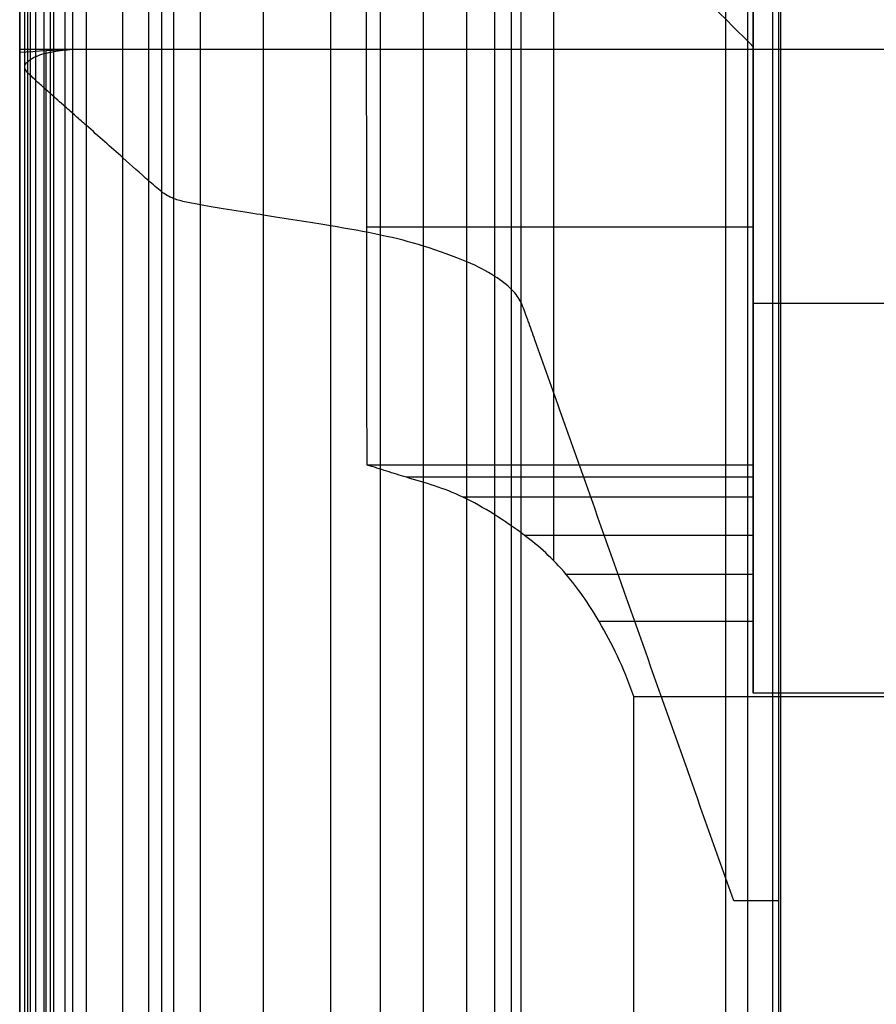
# Model space of a CAD drawing. Header units: millimetres. Extents: x -2518 to 1282, y -1102 to -49.
# Tile 17 of 154: x -2518 to -2374, y -390 to -224. Entities that reach past the tile are written whole.
import ezdxf

# ---------------------------------------------------------------- set-up
doc = ezdxf.new("R2010")
doc.units = ezdxf.units.MM
doc.layers.add('patt2$Calque 20', color=7, linetype='Continuous', true_color=0xf24ad7)
doc.layers.add('patt2$SOLIDEE', color=7, linetype='Continuous', true_color=0x3100ff)

msp = doc.modelspace()

# ---------------------------------------------------------------- linework, layer by layer
at = {"layer": 'patt2$Calque 20'}
for p, q in [((-2428.5, -149.01, -273.24), (-2428.5, -315.58, -273.24)), ((-2394.85, -337.95, -240.39), (-2394.85, -176.9, -240.39)), ((-2394.85, -176.9, -311.33), (-2394.85, -304.8, -311.33)), ((-2399.51, -178, -201.83), (-2399.51, -1089.12, -201.83)), ((-2390.24, -178, -195.59), (-2390.24, -1089.12, -195.59)), ((-2394.85, -259.36, -350.79), (-2459.98, -259.36, -350.79)), ((-2394.85, -272.23, -350.76), (-2394.85, -272.23, -240.39)), ((-2367.57, -272.23, -240.39), (-2394.85, -272.23, -240.39)), ((-2394.85, -299.48, -350.69), (-2459.94, -299.48, -350.69)), ((-2394.85, -301.55, -334.33), (-2453.3, -301.55, -334.33)), ((-2394.85, -304.88, -310.94), (-2443.81, -304.88, -310.94)), ((-2394.85, -311.33, -285.28), (-2433.39, -311.33, -285.28)), ((-2394.85, -317.92, -267.99), (-2426.37, -317.92, -267.99)), ((-2394.85, -325.87, -254.32), (-2420.82, -325.87, -254.32)), ((-2414.96, -338.52, -239.89), (-2229.83, -338.52, -239.89))]:
    msp.add_line(p, q, dxfattribs=at)
for points, degree in [([(-2394.85, -176.9, -350.87), (-2394.85, -202.93, -350.87), (-2394.85, -228.97, -350.87)], 2), ([(-2395.83, -178, -197.29), (-2395.83, -633.56, -197.29), (-2395.83, -1089.12, -197.29)], 2), ([(-2459.94, -299.48, -350.69), (-2459.97, -272.74, -350.76), (-2460, -245.99, -350.83), (-2460.02, -219.25, -350.9)], 3), ([(-2404.57, -219.25, -350.9), (-2401.33, -222.49, -350.89), (-2398.09, -225.73, -350.88), (-2394.85, -228.97, -350.87)], 3), ([(-2394.85, -228.97, -350.87), (-2394.85, -264.23, -350.78), (-2394.85, -299.48, -350.69)], 2), ([(-2415.19, -921.26, -240.46), (-2415.12, -727.01, -240.27), (-2415.04, -532.77, -240.08), (-2414.96, -338.52, -239.89)], 3), ([(-2367.57, -337.95, -240.39), (-2381.21, -337.95, -240.39), (-2394.85, -337.95, -240.39)], 2)]:
    msp.add_open_spline(points, degree=degree, dxfattribs=at)
for points, knots in [([(-2414.96, -338.52, -239.89), (-2416.74, -333.45, -244.27), (-2418.62, -329.59, -248.91), (-2420.82, -325.87, -254.32), (-2422.64, -322.79, -258.81), (-2424.39, -320.26, -263.12), (-2426.37, -317.92, -267.99), (-2427.52, -316.55, -270.84), (-2428.64, -315.39, -273.59), (-2431, -313.21, -279.4), (-2432.2, -312.23, -282.35), (-2433.39, -311.33, -285.28), (-2435.06, -310.07, -289.4), (-2436.87, -308.84, -293.86), (-2440.27, -306.72, -302.24), (-2442.08, -305.7, -306.7), (-2443.81, -304.88, -310.94), (-2445.4, -304.12, -314.88), (-2446.93, -303.53, -318.65), (-2450.13, -302.47, -326.51), (-2451.71, -302.03, -330.43), (-2453.3, -301.55, -334.33), (-2454.41, -301.22, -337.06), (-2455.52, -300.87, -339.79), (-2457.18, -300.34, -343.88), (-2457.73, -300.16, -345.24), (-2458.56, -299.9, -347.28), (-2458.83, -299.81, -347.97), (-2459.25, -299.68, -348.99), (-2459.39, -299.63, -349.33), (-2459.6, -299.57, -349.84), (-2459.67, -299.55, -350.01), (-2459.77, -299.52, -350.27), (-2459.91, -299.48, -350.6), (-2459.94, -299.48, -350.69)], [0, 0, 0, 0, 20.17415, 20.17415, 20.17415, 36.977075, 36.977075, 36.977075, 46.982588, 46.982588, 56.777302, 56.777302, 56.777302, 70.975305, 70.975305, 85.236666, 85.236666, 85.236666, 98.075449, 98.075449, 110.70512, 110.70512, 110.70512, 119.725873, 119.725873, 124.236333, 124.236333, 126.491599, 126.491599, 127.619267, 127.619267, 128.183133, 128.183133, 128.483697, 128.483697, 128.483697, 128.483697]), ([(-2394.85, -299.48, -350.69), (-2394.85, -299.49, -350.18), (-2394.85, -301.74, -333.86), (-2394.85, -303.99, -312.21), (-2394.85, -311.58, -282.96), (-2394.85, -317.68, -267.59), (-2394.85, -325.1, -254.79), (-2394.85, -332.67, -245.05), (-2394.85, -337.95, -240.39)], [191.374996, 191.374996, 191.374996, 191.374996, 211.450458, 231.525921, 251.601383, 271.676846, 291.752308, 311.139836, 311.139836, 311.139836, 311.139836])]:
    msp.add_open_spline(points, degree=3, knots=knots, dxfattribs=at)
at = {"layer": 'patt2$SOLIDEE'}
for points, degree in [([(-2517.63, -232.39, 340.58), (-2517.63, -140.88, 340.58), (-2517.63, -49.37, 340.58)], 2), ([(-2517.1, -231.43, 343.73), (-2517.1, -140.49, 343.73), (-2517.1, -49.55, 343.73)], 2), ([(-2516.64, -233.82, 335.84), (-2516.64, -141.92, 335.84), (-2516.64, -50.01, 335.84)], 2), ([(-2515.73, -230.61, 346.47), (-2515.73, -140.76, 346.47), (-2515.73, -50.92, 346.47)], 2), ([(-2514.36, -230.13, 348.04), (-2514.36, -141.21, 348.04), (-2514.36, -52.29, 348.04)], 2), ([(-2513.31, -236.85, 325.82), (-2513.31, -145.09, 325.82), (-2513.31, -53.34, 325.82)], 2), ([(-2512.73, -229.79, 349.19), (-2512.73, -141.85, 349.19), (-2512.73, -53.92, 349.19)], 2), ([(-2510.8, -239.07, 318.45), (-2510.8, -147.46, 318.45), (-2510.8, -55.85, 318.45)], 2), ([(-2507.21, -242.26, 307.91), (-2507.21, -150.85, 307.91), (-2507.21, -59.44, 307.91)], 2), ([(-2501.07, -247.71, 289.88), (-2501.07, -156.64, 289.88), (-2501.07, -65.58, 289.88)], 2), ([(-2496.71, -251.58, 277.06), (-2496.71, -160.76, 277.06), (-2496.71, -69.94, 277.06)], 2), ([(-2494.53, -253.43, 270.95), (-2494.53, -162.77, 270.95), (-2494.53, -72.12, 270.95)], 2), ([(-2492.47, -254.58, 267.12), (-2492.47, -164.38, 267.12), (-2492.47, -74.18, 267.12)], 2), ([(-2487.98, -255.63, 263.64), (-2487.98, -167.15, 263.64), (-2487.98, -78.67, 263.64)], 2), ([(-2477.39, -257.35, 257.97), (-2477.39, -173.3, 257.97), (-2477.39, -89.26, 257.97)], 2), ([(-2466.03, -259.16, 251.96), (-2466.03, -179.89, 251.96), (-2466.03, -100.61, 251.96)], 2), ([(-2457.65, -260.71, 246.83), (-2457.65, -184.86, 246.83), (-2457.65, -109, 246.83)], 2), ([(-2450.41, -262.58, 240.65), (-2450.41, -189.41, 240.65), (-2450.41, -116.24, 240.65)], 2), ([(-2443.14, -265.21, 231.93), (-2443.14, -194.36, 231.93), (-2443.14, -123.51, 231.93)], 2), ([(-2438.4, -267.67, 223.79), (-2438.4, -197.96, 223.79), (-2438.4, -128.25, 223.79)], 2), ([(-2435.57, -269.91, 216.39), (-2435.57, -200.49, 216.39), (-2435.57, -131.08, 216.39)], 2), ([(-2433.97, -272.08, 209.21), (-2433.97, -202.38, 209.21), (-2433.97, -132.68, 209.21)], 2), ([(-2391.54, -373, -195.64), (-2391.54, -274.07, -195.64), (-2391.54, -175.15, -195.64)], 2), ([(-2390.55, -372.96, -195.64), (-2390.55, -274.53, -195.64), (-2390.55, -176.1, -195.64)], 2), ([(-2518.47, -229.37, 350.56), (-2518.47, -216.48, 350.56), (-2518.47, -203.59, 350.56)], 2), ([(-2509.6, -203.59, 350.56), (-2509.6, -216.48, 350.56), (-2509.6, -229.37, 350.56)], 2), ([(-2509.6, -203.59, 350.56), (-2509.6, -216.48, 350.56), (-2509.6, -229.37, 350.56)], 2), ([(-2518.47, -204.19, 348.64), (-2518.47, -217.07, 348.64), (-2518.47, -229.95, 348.64)], 2), ([(-2518.47, -1099.37, 350.56), (-2518.47, -664.37, 350.56), (-2518.47, -229.37, 350.56)], 2), ([(-2509.6, -229.37, 350.56), (-2512.56, -229.57, 349.92), (-2515.52, -229.76, 349.28), (-2518.47, -229.95, 348.64)], 3), ([(-2518.47, -229.37, 350.56), (-2514.04, -229.37, 350.56), (-2509.6, -229.37, 350.56)], 2), ([(-2518.47, -229.95, 348.64), (-2518.47, -229.66, 349.6), (-2518.47, -229.37, 350.56)], 2), ([(-2518.47, -229.37, 350.56), (-2514.04, -229.37, 350.56), (-2509.6, -229.37, 350.56)], 2), ([(-2518.47, -229.95, 348.64), (-2518.47, -229.66, 349.6), (-2518.47, -229.37, 350.56)], 2), ([(-2518.47, -229.95, 348.64), (-2518.47, -664.66, 348.64), (-2518.47, -1099.37, 348.64)], 2), ([(-2515.73, -1099.37, 346.47), (-2515.73, -664.99, 346.47), (-2515.73, -230.61, 346.47)], 2), ([(-2514.36, -1099.37, 348.04), (-2514.36, -664.75, 348.04), (-2514.36, -230.13, 348.04)], 2), ([(-2514.04, -1099.37, 349.6), (-2514.04, -664.52, 349.6), (-2514.04, -229.66, 349.6)], 2), ([(-2512.73, -1099.37, 349.19), (-2512.73, -664.58, 349.19), (-2512.73, -229.79, 349.19)], 2), ([(-2509.6, -229.37, 350.56), (-2429.76, -229.37, 350.56), (-2349.92, -229.37, 350.56)], 2), ([(-2509.6, -229.37, 350.56), (-2509.6, -656.87, 350.56), (-2509.6, -1084.37, 350.56)], 2), ([(-2517.1, -1099.37, 343.73), (-2517.1, -665.4, 343.73), (-2517.1, -231.43, 343.73)], 2), ([(-2517.63, -1099.37, 340.58), (-2517.63, -665.88, 340.58), (-2517.63, -232.39, 340.58)], 2), ([(-2516.64, -1099.37, 335.84), (-2516.64, -666.59, 335.84), (-2516.64, -233.82, 335.84)], 2), ([(-2513.31, -1099.37, 325.82), (-2513.31, -668.11, 325.82), (-2513.31, -236.85, 325.82)], 2), ([(-2510.8, -1099.37, 318.45), (-2510.8, -669.22, 318.45), (-2510.8, -239.07, 318.45)], 2), ([(-2507.21, -1099.37, 307.91), (-2507.21, -670.81, 307.91), (-2507.21, -242.26, 307.91)], 2), ([(-2501.07, -1099.37, 289.88), (-2501.07, -673.54, 289.88), (-2501.07, -247.71, 289.88)], 2), ([(-2496.71, -1099.37, 277.06), (-2496.71, -675.47, 277.06), (-2496.71, -251.58, 277.06)], 2), ([(-2494.53, -1099.37, 270.95), (-2494.53, -676.4, 270.95), (-2494.53, -253.43, 270.95)], 2), ([(-2492.47, -1099.37, 267.12), (-2492.47, -676.98, 267.12), (-2492.47, -254.58, 267.12)], 2), ([(-2487.98, -1099.37, 263.64), (-2487.98, -677.5, 263.64), (-2487.98, -255.63, 263.64)], 2), ([(-2477.39, -1099.37, 257.97), (-2477.39, -678.36, 257.97), (-2477.39, -257.35, 257.97)], 2), ([(-2466.03, -1099.37, 251.96), (-2466.03, -679.27, 251.96), (-2466.03, -259.16, 251.96)], 2), ([(-2457.65, -1099.37, 246.83), (-2457.65, -680.04, 246.83), (-2457.65, -260.71, 246.83)], 2), ([(-2450.41, -1099.37, 240.65), (-2450.41, -680.98, 240.65), (-2450.41, -262.58, 240.65)], 2), ([(-2443.14, -1099.37, 231.93), (-2443.14, -682.29, 231.93), (-2443.14, -265.21, 231.93)], 2), ([(-2438.4, -1099.37, 223.79), (-2438.4, -683.52, 223.79), (-2438.4, -267.67, 223.79)], 2), ([(-2435.57, -1099.37, 216.39), (-2435.57, -684.64, 216.39), (-2435.57, -269.91, 216.39)], 2), ([(-2433.97, -1099.37, 209.21), (-2433.97, -685.72, 209.21), (-2433.97, -272.08, 209.21)], 2), ([(-2390.55, -372.96, -195.64), (-2393.24, -372.96, -170.44), (-2395.77, -372.96, -146.82), (-2398.14, -372.96, -124.68)], 3), ([(-2391.54, -1099.41, -195.64), (-2391.54, -736.2, -195.64), (-2391.54, -373, -195.64)], 2), ([(-2390.55, -1099.37, -195.64), (-2390.55, -736.16, -195.64), (-2390.55, -372.96, -195.64)], 2)]:
    msp.add_open_spline(points, degree=degree, dxfattribs=at)
msp.add_open_spline([(-2398.14, -372.96, -124.68), (-2404.09, -356.14, -69.03), (-2410.04, -339.33, -13.38), (-2418.97, -314.11, 70.1), (-2421.95, -305.7, 97.92), (-2426.42, -293.09, 139.66), (-2427.91, -288.89, 153.57), (-2430.15, -282.58, 174.44), (-2430.9, -280.48, 181.4), (-2432.03, -277.33, 191.83), (-2432.4, -276.28, 195.31), (-2432.94, -274.78, 200.28), (-2433.75, -272.53, 207.72), (-2433.97, -272.08, 209.21), (-2434.36, -271.3, 211.8), (-2434.8, -270.66, 213.89), (-2435.57, -269.91, 216.39), (-2436.34, -269.15, 218.9), (-2437.3, -268.39, 221.4), (-2438.4, -267.67, 223.79), (-2439.75, -266.79, 226.7), (-2441.27, -266.01, 229.29), (-2443.14, -265.21, 231.93), (-2445.2, -264.33, 234.84), (-2447.9, -263.36, 238.08), (-2450.41, -262.58, 240.65), (-2452.7, -261.87, 243), (-2454.95, -261.29, 244.93), (-2457.65, -260.71, 246.83), (-2460.34, -260.14, 248.73), (-2463.14, -259.64, 250.36), (-2466.03, -259.16, 251.96), (-2469.49, -258.59, 253.86), (-2473.89, -257.9, 256.15), (-2477.39, -257.35, 257.97), (-2480.24, -256.9, 259.45), (-2485.21, -256.12, 262.02), (-2487.98, -255.63, 263.64), (-2488.78, -255.49, 264.11), (-2489.65, -255.33, 264.64), (-2491.2, -254.99, 265.76), (-2491.86, -254.82, 266.34), (-2492.47, -254.58, 267.12), (-2493.37, -254.24, 268.27), (-2494, -253.83, 269.61), (-2494.53, -253.43, 270.95), (-2495.22, -252.91, 272.65), (-2496.12, -252.1, 275.33), (-2496.71, -251.58, 277.06), (-2498.16, -250.29, 281.33), (-2499.62, -249, 285.61), (-2501.07, -247.71, 289.88), (-2503.12, -245.89, 295.89), (-2505.16, -244.07, 301.9), (-2507.21, -242.26, 307.91), (-2507.81, -241.73, 309.67), (-2508.41, -241.2, 311.42), (-2509.6, -240.13, 314.94), (-2510.2, -239.6, 316.69), (-2510.8, -239.07, 318.45), (-2511.64, -238.33, 320.91), (-2512.47, -237.59, 323.36), (-2513.31, -236.85, 325.82), (-2513.88, -236.34, 327.48), (-2514.44, -235.84, 329.15), (-2515.51, -234.88, 332.33), (-2516.17, -234.28, 334.32), (-2516.64, -233.82, 335.84), (-2516.86, -233.6, 336.58), (-2517.11, -233.34, 337.43), (-2517.5, -232.86, 339.01), (-2517.63, -232.64, 339.73), (-2517.63, -232.39, 340.58), (-2517.63, -232.06, 341.65), (-2517.45, -231.74, 342.72), (-2517.1, -231.44, 343.73), (-2516.78, -231.16, 344.66), (-2516.28, -230.86, 345.65), (-2515.73, -230.61, 346.47), (-2515.32, -230.42, 347.08), (-2514.92, -230.28, 347.55), (-2514.36, -230.13, 348.04), (-2513.84, -230, 348.49), (-2513.33, -229.89, 348.85), (-2512.73, -229.79, 349.19), (-2511.77, -229.62, 349.73), (-2510.64, -229.49, 350.18), (-2509.6, -229.37, 350.56)], degree=3, knots=[0, 0, 0, 0, 178.49912, 178.49912, 267.748695, 267.748695, 312.373506, 312.373506, 334.685945, 334.685945, 345.842206, 345.842206, 350.639616, 350.639616, 350.639616, 358.324552, 358.324552, 358.324552, 366.563061, 366.563061, 366.563061, 376.324184, 376.324184, 376.324184, 388.007151, 388.007151, 388.007151, 397.733838, 397.733838, 397.733838, 407.694934, 407.694934, 407.694934, 420.672292, 420.672292, 420.672292, 432.812836, 432.812836, 432.812836, 435.608252, 435.608252, 438.630823, 438.630823, 438.630823, 443.164759, 443.164759, 443.164759, 449.916616, 449.916616, 449.916616, 463.997175, 463.997175, 463.997175, 483.808057, 483.808057, 483.808057, 489.600375, 489.600375, 495.392693, 495.392693, 495.392693, 503.484321, 503.484321, 503.484321, 509.255335, 509.255335, 514.476509, 514.476509, 514.476509, 516.891079, 516.891079, 519.550581, 519.550581, 519.550581, 522.909328, 522.909328, 522.909328, 526.095233, 526.095233, 526.095233, 528.249892, 528.249892, 528.249892, 530.278631, 530.278631, 530.278631, 533.72865, 533.72865, 533.72865, 533.72865], dxfattribs=at)

doc.saveas('drawing.dxf')
